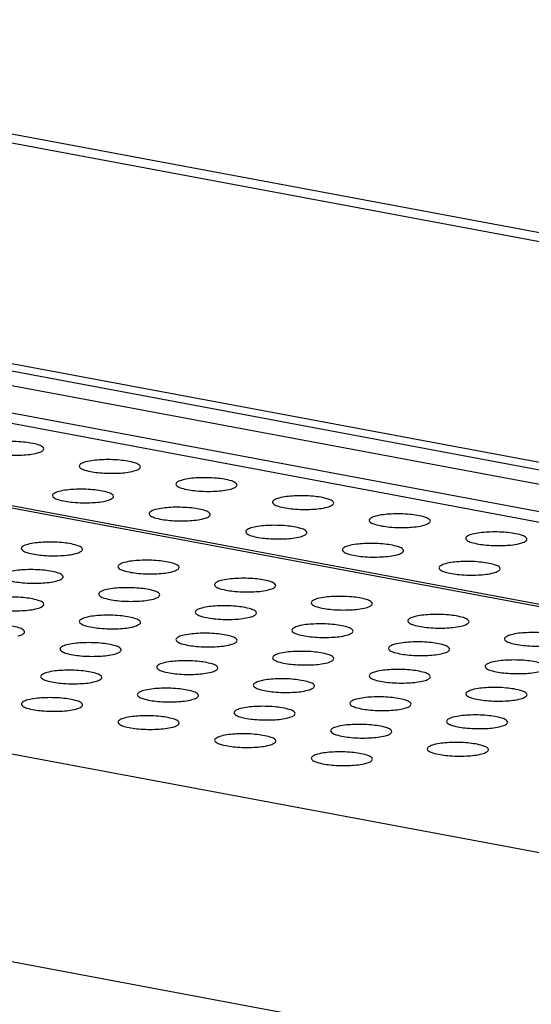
# Model space of a CAD drawing. Header units: millimetres. Extents: x 19192 to 20904, y 1507 to 2734.
# Tile 27 of 80: x 19840 to 19861, y 1627 to 1667. Entities that reach past the tile are written whole.
import ezdxf

# ---------------------------------------------------------------- set-up
doc = ezdxf.new("R2010")
doc.units = ezdxf.units.MM
doc.layers.add('02___PRT_ALL_AXES', color=7, linetype='Continuous')

msp = doc.modelspace()

# ---------------------------------------------------------------- linework, layer by layer
at = {"color": 7, "linetype": 'Continuous'}
for p, q in [((20024.58, 1618.28), (19194.439, 1773.526)), ((20024.249, 1617.752), (19194.108, 1772.998)), ((20025.196, 1616.457), (19192.996, 1772.088)), ((19193.209, 1771.633), (20025.409, 1616.002)), ((20066.845, 1604.783), (19284.294, 1751.135)), ((20066.848, 1604.79), (19284.328, 1751.136)), ((19284.539, 1751.202), (20066.879, 1604.889)), ((20063.704, 1595.328), (19262.454, 1745.177)), ((20060.429, 1587.455), (19256.094, 1737.881)), ((19612.31, 1705.071), (20025.134, 1627.868)), ((20023.915, 1627.724), (19611.091, 1704.927)), ((19610.429, 1696.049), (20023.253, 1618.846))]:
    msp.add_line(p, q, dxfattribs=at)
at = {"layer": '02___PRT_ALL_AXES', "color": 7, "linetype": 'Continuous'}
for points, knots in [([(19838.947, 1649.645), (19838.946, 1649.61), (19839.028, 1649.528), (19839.308, 1649.43), (19839.837, 1649.347), (19840.509, 1649.339), (19840.979, 1649.385), (19841.184, 1649.441)], [0, 0, 0, 0, 0.04474, 0.126624, 0.39482, 0.724745, 1, 1, 1, 1]), ([(19841.447, 1649.607), (19841.448, 1649.642), (19841.366, 1649.723), (19841.086, 1649.821), (19840.556, 1649.904), (19839.885, 1649.913), (19839.415, 1649.866), (19839.21, 1649.81)], [0, 0, 0, 0, 0.04474, 0.126624, 0.39482, 0.724745, 1, 1, 1, 1]), ([(19841.184, 1649.441), (19841.251, 1649.46), (19841.348, 1649.487), (19841.446, 1649.57), (19841.447, 1649.607)], [0, 0, 0, 0, 0.6489, 1, 1, 1, 1]), ([(19845.394, 1648.869), (19845.394, 1648.904), (19845.313, 1648.985), (19845.033, 1649.083), (19844.503, 1649.166), (19843.832, 1649.175), (19843.362, 1649.128), (19843.157, 1649.072)], [0, 0, 0, 0, 0.04474, 0.126624, 0.39482, 0.724745, 1, 1, 1, 1]), ([(19842.894, 1648.906), (19842.893, 1648.872), (19842.974, 1648.79), (19843.255, 1648.692), (19843.784, 1648.609), (19844.455, 1648.601), (19844.925, 1648.647), (19845.13, 1648.703)], [0, 0, 0, 0, 0.04474, 0.126624, 0.39482, 0.724745, 1, 1, 1, 1]), ([(19843.157, 1649.072), (19843.09, 1649.054), (19842.993, 1649.027), (19842.895, 1648.944), (19842.894, 1648.906)], [0, 0, 0, 0, 0.6489, 1, 1, 1, 1]), ([(19845.13, 1648.703), (19845.197, 1648.721), (19845.295, 1648.749), (19845.393, 1648.831), (19845.394, 1648.869)], [0, 0, 0, 0, 0.6489, 1, 1, 1, 1]), ([(19847.104, 1648.334), (19847.037, 1648.316), (19846.939, 1648.288), (19846.841, 1648.206), (19846.84, 1648.168)], [0, 0, 0, 0, 0.6489, 1, 1, 1, 1]), ([(19849.34, 1648.131), (19849.341, 1648.165), (19849.26, 1648.247), (19848.979, 1648.345), (19848.45, 1648.428), (19847.779, 1648.437), (19847.309, 1648.39), (19847.104, 1648.334)], [0, 0, 0, 0, 0.04474, 0.126624, 0.39482, 0.724745, 1, 1, 1, 1]), ([(19844.298, 1647.663), (19844.299, 1647.697), (19844.217, 1647.779), (19843.937, 1647.877), (19843.407, 1647.96), (19842.736, 1647.968), (19842.266, 1647.922), (19842.061, 1647.866)], [0, 0, 0, 0, 0.04474, 0.126624, 0.39482, 0.724745, 1, 1, 1, 1]), ([(19846.84, 1648.168), (19846.84, 1648.134), (19846.921, 1648.052), (19847.201, 1647.954), (19847.731, 1647.871), (19848.402, 1647.863), (19848.872, 1647.909), (19849.077, 1647.965)], [0, 0, 0, 0, 0.04474, 0.126624, 0.39482, 0.724745, 1, 1, 1, 1]), ([(19849.077, 1647.965), (19849.144, 1647.983), (19849.241, 1648.011), (19849.339, 1648.093), (19849.34, 1648.131)], [0, 0, 0, 0, 0.6489, 1, 1, 1, 1]), ([(19841.798, 1647.7), (19841.797, 1647.666), (19841.879, 1647.584), (19842.159, 1647.486), (19842.689, 1647.403), (19843.36, 1647.395), (19843.83, 1647.441), (19844.035, 1647.497)], [0, 0, 0, 0, 0.04474, 0.126624, 0.39482, 0.724745, 1, 1, 1, 1]), ([(19842.061, 1647.866), (19841.994, 1647.848), (19841.897, 1647.82), (19841.799, 1647.738), (19841.798, 1647.7)], [0, 0, 0, 0, 0.6489, 1, 1, 1, 1]), ([(19844.035, 1647.497), (19844.102, 1647.515), (19844.199, 1647.543), (19844.297, 1647.625), (19844.298, 1647.663)], [0, 0, 0, 0, 0.6489, 1, 1, 1, 1]), ([(19851.05, 1647.596), (19850.983, 1647.578), (19850.886, 1647.55), (19850.788, 1647.468), (19850.787, 1647.43)], [0, 0, 0, 0, 0.6489, 1, 1, 1, 1]), ([(19853.287, 1647.393), (19853.288, 1647.427), (19853.206, 1647.509), (19852.926, 1647.607), (19852.397, 1647.69), (19851.725, 1647.698), (19851.255, 1647.652), (19851.05, 1647.596)], [0, 0, 0, 0, 0.04474, 0.126624, 0.39482, 0.724745, 1, 1, 1, 1]), ([(19846.008, 1647.128), (19845.941, 1647.11), (19845.844, 1647.082), (19845.746, 1647), (19845.745, 1646.962)], [0, 0, 0, 0, 0.6489, 1, 1, 1, 1]), ([(19848.245, 1646.925), (19848.245, 1646.959), (19848.164, 1647.041), (19847.884, 1647.139), (19847.354, 1647.222), (19846.683, 1647.23), (19846.213, 1647.184), (19846.008, 1647.128)], [0, 0, 0, 0, 0.04474, 0.126624, 0.39482, 0.724745, 1, 1, 1, 1]), ([(19850.787, 1647.43), (19850.786, 1647.396), (19850.868, 1647.314), (19851.148, 1647.216), (19851.678, 1647.133), (19852.349, 1647.125), (19852.819, 1647.171), (19853.024, 1647.227)], [0, 0, 0, 0, 0.04474, 0.126624, 0.39482, 0.724745, 1, 1, 1, 1]), ([(19853.024, 1647.227), (19853.091, 1647.245), (19853.188, 1647.273), (19853.286, 1647.355), (19853.287, 1647.393)], [0, 0, 0, 0, 0.6489, 1, 1, 1, 1]), ([(19845.745, 1646.962), (19845.744, 1646.927), (19845.825, 1646.846), (19846.106, 1646.748), (19846.635, 1646.665), (19847.306, 1646.656), (19847.776, 1646.703), (19847.981, 1646.759)], [0, 0, 0, 0, 0.04474, 0.126624, 0.39482, 0.724745, 1, 1, 1, 1]), ([(19847.981, 1646.759), (19848.048, 1646.777), (19848.146, 1646.804), (19848.244, 1646.887), (19848.245, 1646.925)], [0, 0, 0, 0, 0.6489, 1, 1, 1, 1]), ([(19854.997, 1646.858), (19854.93, 1646.84), (19854.833, 1646.812), (19854.735, 1646.73), (19854.734, 1646.692)], [0, 0, 0, 0, 0.6489, 1, 1, 1, 1]), ([(19857.234, 1646.655), (19857.234, 1646.689), (19857.153, 1646.771), (19856.873, 1646.869), (19856.343, 1646.952), (19855.672, 1646.96), (19855.202, 1646.914), (19854.997, 1646.858)], [0, 0, 0, 0, 0.04474, 0.126624, 0.39482, 0.724745, 1, 1, 1, 1]), ([(19849.955, 1646.39), (19849.888, 1646.371), (19849.79, 1646.344), (19849.692, 1646.261), (19849.692, 1646.224)], [0, 0, 0, 0, 0.6489, 1, 1, 1, 1]), ([(19852.191, 1646.187), (19852.192, 1646.221), (19852.111, 1646.303), (19851.83, 1646.401), (19851.301, 1646.484), (19850.63, 1646.492), (19850.16, 1646.446), (19849.955, 1646.39)], [0, 0, 0, 0, 0.04474, 0.126624, 0.39482, 0.724745, 1, 1, 1, 1]), ([(19854.734, 1646.692), (19854.733, 1646.658), (19854.814, 1646.576), (19855.095, 1646.478), (19855.624, 1646.395), (19856.295, 1646.386), (19856.765, 1646.433), (19856.97, 1646.489)], [0, 0, 0, 0, 0.04474, 0.126624, 0.39482, 0.724745, 1, 1, 1, 1]), ([(19856.97, 1646.489), (19857.037, 1646.507), (19857.135, 1646.535), (19857.233, 1646.617), (19857.234, 1646.655)], [0, 0, 0, 0, 0.6489, 1, 1, 1, 1]), ([(19849.692, 1646.224), (19849.691, 1646.189), (19849.772, 1646.108), (19850.052, 1646.01), (19850.582, 1645.927), (19851.253, 1645.918), (19851.723, 1645.965), (19851.928, 1646.021)], [0, 0, 0, 0, 0.04474, 0.126624, 0.39482, 0.724745, 1, 1, 1, 1]), ([(19851.928, 1646.021), (19851.995, 1646.039), (19852.092, 1646.066), (19852.19, 1646.149), (19852.191, 1646.187)], [0, 0, 0, 0, 0.6489, 1, 1, 1, 1]), ([(19858.681, 1645.954), (19858.68, 1645.919), (19858.761, 1645.838), (19859.041, 1645.74), (19859.571, 1645.657), (19860.242, 1645.648), (19860.712, 1645.695), (19860.917, 1645.751)], [0, 0, 0, 0, 0.04474, 0.126624, 0.39482, 0.724745, 1, 1, 1, 1]), ([(19858.944, 1646.12), (19858.877, 1646.102), (19858.779, 1646.074), (19858.681, 1645.992), (19858.681, 1645.954)], [0, 0, 0, 0, 0.6489, 1, 1, 1, 1]), ([(19861.18, 1645.917), (19861.181, 1645.951), (19861.1, 1646.033), (19860.819, 1646.131), (19860.29, 1646.214), (19859.619, 1646.222), (19859.149, 1646.176), (19858.944, 1646.12)], [0, 0, 0, 0, 0.04474, 0.126624, 0.39482, 0.724745, 1, 1, 1, 1]), ([(19840.528, 1645.539), (19840.527, 1645.504), (19840.608, 1645.422), (19840.888, 1645.325), (19841.418, 1645.241), (19842.089, 1645.233), (19842.559, 1645.28), (19842.764, 1645.335)], [0, 0, 0, 0, 0.04474, 0.126624, 0.39482, 0.724745, 1, 1, 1, 1]), ([(19840.791, 1645.705), (19840.724, 1645.686), (19840.626, 1645.659), (19840.528, 1645.576), (19840.528, 1645.539)], [0, 0, 0, 0, 0.6489, 1, 1, 1, 1]), ([(19843.027, 1645.501), (19843.028, 1645.536), (19842.947, 1645.618), (19842.666, 1645.715), (19842.137, 1645.799), (19841.466, 1645.807), (19840.996, 1645.76), (19840.791, 1645.705)], [0, 0, 0, 0, 0.04474, 0.126624, 0.39482, 0.724745, 1, 1, 1, 1]), ([(19853.901, 1645.652), (19853.834, 1645.633), (19853.737, 1645.606), (19853.639, 1645.523), (19853.638, 1645.486)], [0, 0, 0, 0, 0.6489, 1, 1, 1, 1]), ([(19856.138, 1645.448), (19856.139, 1645.483), (19856.057, 1645.565), (19855.777, 1645.662), (19855.248, 1645.746), (19854.576, 1645.754), (19854.106, 1645.708), (19853.901, 1645.652)], [0, 0, 0, 0, 0.04474, 0.126624, 0.39482, 0.724745, 1, 1, 1, 1]), ([(19860.917, 1645.751), (19860.984, 1645.769), (19861.082, 1645.796), (19861.179, 1645.879), (19861.18, 1645.917)], [0, 0, 0, 0, 0.6489, 1, 1, 1, 1]), ([(19842.764, 1645.335), (19842.831, 1645.354), (19842.929, 1645.381), (19843.026, 1645.464), (19843.027, 1645.501)], [0, 0, 0, 0, 0.6489, 1, 1, 1, 1]), ([(19853.638, 1645.486), (19853.637, 1645.451), (19853.719, 1645.37), (19853.999, 1645.272), (19854.529, 1645.188), (19855.2, 1645.18), (19855.67, 1645.227), (19855.875, 1645.283)], [0, 0, 0, 0, 0.04474, 0.126624, 0.39482, 0.724745, 1, 1, 1, 1]), ([(19855.875, 1645.283), (19855.942, 1645.301), (19856.039, 1645.328), (19856.137, 1645.411), (19856.138, 1645.448)], [0, 0, 0, 0, 0.6489, 1, 1, 1, 1]), ([(19844.474, 1644.801), (19844.473, 1644.766), (19844.555, 1644.684), (19844.835, 1644.586), (19845.365, 1644.503), (19846.036, 1644.495), (19846.506, 1644.541), (19846.711, 1644.597)], [0, 0, 0, 0, 0.04474, 0.126624, 0.39482, 0.724745, 1, 1, 1, 1]), ([(19844.737, 1644.966), (19844.67, 1644.948), (19844.573, 1644.921), (19844.475, 1644.838), (19844.474, 1644.801)], [0, 0, 0, 0, 0.6489, 1, 1, 1, 1]), ([(19846.974, 1644.763), (19846.975, 1644.798), (19846.893, 1644.879), (19846.613, 1644.977), (19846.084, 1645.061), (19845.412, 1645.069), (19844.942, 1645.022), (19844.737, 1644.966)], [0, 0, 0, 0, 0.04474, 0.126624, 0.39482, 0.724745, 1, 1, 1, 1]), ([(19846.711, 1644.597), (19846.778, 1644.616), (19846.875, 1644.643), (19846.973, 1644.726), (19846.974, 1644.763)], [0, 0, 0, 0, 0.6489, 1, 1, 1, 1]), ([(19857.585, 1644.748), (19857.584, 1644.713), (19857.665, 1644.631), (19857.946, 1644.534), (19858.475, 1644.45), (19859.147, 1644.442), (19859.616, 1644.489), (19859.821, 1644.544)], [0, 0, 0, 0, 0.04474, 0.126624, 0.39482, 0.724745, 1, 1, 1, 1]), ([(19857.848, 1644.914), (19857.781, 1644.895), (19857.684, 1644.868), (19857.586, 1644.785), (19857.585, 1644.748)], [0, 0, 0, 0, 0.6489, 1, 1, 1, 1]), ([(19860.085, 1644.71), (19860.085, 1644.745), (19860.004, 1644.827), (19859.724, 1644.924), (19859.194, 1645.008), (19858.523, 1645.016), (19858.053, 1644.969), (19857.848, 1644.914)], [0, 0, 0, 0, 0.04474, 0.126624, 0.39482, 0.724745, 1, 1, 1, 1]), ([(19839.739, 1644.416), (19839.738, 1644.382), (19839.819, 1644.3), (19840.1, 1644.202), (19840.629, 1644.119), (19841.3, 1644.111), (19841.77, 1644.157), (19841.975, 1644.213)], [0, 0, 0, 0, 0.04474, 0.126624, 0.39482, 0.724745, 1, 1, 1, 1]), ([(19842.239, 1644.379), (19842.239, 1644.413), (19842.158, 1644.495), (19841.878, 1644.593), (19841.348, 1644.676), (19840.677, 1644.684), (19840.207, 1644.638), (19840.002, 1644.582)], [0, 0, 0, 0, 0.04474, 0.126624, 0.39482, 0.724745, 1, 1, 1, 1]), ([(19841.975, 1644.213), (19842.042, 1644.231), (19842.14, 1644.259), (19842.238, 1644.341), (19842.239, 1644.379)], [0, 0, 0, 0, 0.6489, 1, 1, 1, 1]), ([(19850.921, 1644.025), (19850.921, 1644.06), (19850.84, 1644.141), (19850.56, 1644.239), (19850.03, 1644.322), (19849.359, 1644.331), (19848.889, 1644.284), (19848.684, 1644.228)], [0, 0, 0, 0, 0.04474, 0.126624, 0.39482, 0.724745, 1, 1, 1, 1]), ([(19859.821, 1644.544), (19859.888, 1644.563), (19859.986, 1644.59), (19860.084, 1644.673), (19860.085, 1644.71)], [0, 0, 0, 0, 0.6489, 1, 1, 1, 1]), ([(19846.185, 1643.641), (19846.186, 1643.675), (19846.105, 1643.757), (19845.824, 1643.855), (19845.295, 1643.938), (19844.624, 1643.946), (19844.154, 1643.9), (19843.949, 1643.844)], [0, 0, 0, 0, 0.04474, 0.126624, 0.39482, 0.724745, 1, 1, 1, 1]), ([(19848.421, 1644.062), (19848.42, 1644.028), (19848.501, 1643.946), (19848.782, 1643.848), (19849.311, 1643.765), (19849.983, 1643.757), (19850.452, 1643.803), (19850.657, 1643.859)], [0, 0, 0, 0, 0.04474, 0.126624, 0.39482, 0.724745, 1, 1, 1, 1]), ([(19848.684, 1644.228), (19848.617, 1644.21), (19848.52, 1644.183), (19848.422, 1644.1), (19848.421, 1644.062)], [0, 0, 0, 0, 0.6489, 1, 1, 1, 1]), ([(19850.657, 1643.859), (19850.725, 1643.878), (19850.822, 1643.905), (19850.92, 1643.987), (19850.921, 1644.025)], [0, 0, 0, 0, 0.6489, 1, 1, 1, 1]), ([(19841.45, 1643.256), (19841.451, 1643.291), (19841.369, 1643.372), (19841.089, 1643.47), (19840.559, 1643.553), (19839.888, 1643.562), (19839.418, 1643.515), (19839.213, 1643.459)], [0, 0, 0, 0, 0.04474, 0.126624, 0.39482, 0.724745, 1, 1, 1, 1]), ([(19843.949, 1643.844), (19843.882, 1643.826), (19843.784, 1643.798), (19843.686, 1643.716), (19843.685, 1643.678)], [0, 0, 0, 0, 0.6489, 1, 1, 1, 1]), ([(19843.685, 1643.678), (19843.685, 1643.643), (19843.766, 1643.562), (19844.046, 1643.464), (19844.576, 1643.381), (19845.247, 1643.372), (19845.717, 1643.419), (19845.922, 1643.475)], [0, 0, 0, 0, 0.04474, 0.126624, 0.39482, 0.724745, 1, 1, 1, 1]), ([(19845.922, 1643.475), (19845.989, 1643.493), (19846.086, 1643.52), (19846.184, 1643.603), (19846.185, 1643.641)], [0, 0, 0, 0, 0.6489, 1, 1, 1, 1]), ([(19854.867, 1643.287), (19854.868, 1643.321), (19854.787, 1643.403), (19854.506, 1643.501), (19853.977, 1643.584), (19853.306, 1643.593), (19852.836, 1643.546), (19852.631, 1643.49)], [0, 0, 0, 0, 0.04474, 0.126624, 0.39482, 0.724745, 1, 1, 1, 1]), ([(19838.95, 1643.294), (19838.949, 1643.259), (19839.031, 1643.177), (19839.311, 1643.079), (19839.84, 1642.996), (19840.512, 1642.988), (19840.982, 1643.034), (19841.187, 1643.09)], [0, 0, 0, 0, 0.04474, 0.126624, 0.39482, 0.724745, 1, 1, 1, 1]), ([(19841.187, 1643.09), (19841.254, 1643.109), (19841.351, 1643.136), (19841.449, 1643.219), (19841.45, 1643.256)], [0, 0, 0, 0, 0.6489, 1, 1, 1, 1]), ([(19847.895, 1643.106), (19847.828, 1643.087), (19847.731, 1643.06), (19847.633, 1642.977), (19847.632, 1642.94)], [0, 0, 0, 0, 0.6489, 1, 1, 1, 1]), ([(19850.132, 1642.902), (19850.133, 1642.937), (19850.051, 1643.019), (19849.771, 1643.117), (19849.242, 1643.2), (19848.57, 1643.208), (19848.1, 1643.162), (19847.895, 1643.106)], [0, 0, 0, 0, 0.04474, 0.126624, 0.39482, 0.724745, 1, 1, 1, 1]), ([(19852.368, 1643.324), (19852.367, 1643.29), (19852.448, 1643.208), (19852.729, 1643.11), (19853.258, 1643.027), (19853.929, 1643.019), (19854.399, 1643.065), (19854.604, 1643.121)], [0, 0, 0, 0, 0.04474, 0.126624, 0.39482, 0.724745, 1, 1, 1, 1]), ([(19852.631, 1643.49), (19852.564, 1643.472), (19852.466, 1643.445), (19852.368, 1643.362), (19852.368, 1643.324)], [0, 0, 0, 0, 0.6489, 1, 1, 1, 1]), ([(19854.604, 1643.121), (19854.671, 1643.139), (19854.769, 1643.167), (19854.867, 1643.249), (19854.867, 1643.287)], [0, 0, 0, 0, 0.6489, 1, 1, 1, 1]), ([(19843.16, 1642.721), (19843.093, 1642.703), (19842.996, 1642.676), (19842.898, 1642.593), (19842.897, 1642.555)], [0, 0, 0, 0, 0.6489, 1, 1, 1, 1]), ([(19845.397, 1642.518), (19845.397, 1642.553), (19845.316, 1642.634), (19845.036, 1642.732), (19844.506, 1642.815), (19843.835, 1642.824), (19843.365, 1642.777), (19843.16, 1642.721)], [0, 0, 0, 0, 0.04474, 0.126624, 0.39482, 0.724745, 1, 1, 1, 1]), ([(19847.632, 1642.94), (19847.631, 1642.905), (19847.713, 1642.824), (19847.993, 1642.726), (19848.523, 1642.643), (19849.194, 1642.634), (19849.664, 1642.681), (19849.869, 1642.737)], [0, 0, 0, 0, 0.04474, 0.126624, 0.39482, 0.724745, 1, 1, 1, 1]), ([(19849.869, 1642.737), (19849.936, 1642.755), (19850.033, 1642.782), (19850.131, 1642.865), (19850.132, 1642.902)], [0, 0, 0, 0, 0.6489, 1, 1, 1, 1]), ([(19856.578, 1642.752), (19856.51, 1642.734), (19856.413, 1642.706), (19856.315, 1642.624), (19856.314, 1642.586)], [0, 0, 0, 0, 0.6489, 1, 1, 1, 1]), ([(19858.814, 1642.549), (19858.815, 1642.583), (19858.734, 1642.665), (19858.453, 1642.763), (19857.924, 1642.846), (19857.252, 1642.854), (19856.783, 1642.808), (19856.578, 1642.752)], [0, 0, 0, 0, 0.04474, 0.126624, 0.39482, 0.724745, 1, 1, 1, 1]), ([(19840.661, 1642.134), (19840.662, 1642.168), (19840.581, 1642.25), (19840.3, 1642.348), (19839.771, 1642.431), (19839.099, 1642.439), (19838.63, 1642.393), (19838.425, 1642.337)], [0, 0, 0, 0, 0.04474, 0.126624, 0.39482, 0.724745, 1, 1, 1, 1]), ([(19842.897, 1642.555), (19842.896, 1642.521), (19842.977, 1642.439), (19843.258, 1642.341), (19843.787, 1642.258), (19844.458, 1642.25), (19844.928, 1642.296), (19845.133, 1642.352)], [0, 0, 0, 0, 0.04474, 0.126624, 0.39482, 0.724745, 1, 1, 1, 1]), ([(19845.133, 1642.352), (19845.2, 1642.37), (19845.298, 1642.398), (19845.396, 1642.48), (19845.397, 1642.518)], [0, 0, 0, 0, 0.6489, 1, 1, 1, 1]), ([(19851.842, 1642.368), (19851.775, 1642.349), (19851.678, 1642.322), (19851.58, 1642.239), (19851.579, 1642.202)], [0, 0, 0, 0, 0.6489, 1, 1, 1, 1]), ([(19854.079, 1642.164), (19854.079, 1642.199), (19853.998, 1642.281), (19853.718, 1642.378), (19853.188, 1642.462), (19852.517, 1642.47), (19852.047, 1642.424), (19851.842, 1642.368)], [0, 0, 0, 0, 0.04474, 0.126624, 0.39482, 0.724745, 1, 1, 1, 1]), ([(19856.314, 1642.586), (19856.314, 1642.552), (19856.395, 1642.47), (19856.675, 1642.372), (19857.205, 1642.289), (19857.876, 1642.281), (19858.346, 1642.327), (19858.551, 1642.383)], [0, 0, 0, 0, 0.04474, 0.126624, 0.39482, 0.724745, 1, 1, 1, 1]), ([(19858.551, 1642.383), (19858.618, 1642.401), (19858.715, 1642.429), (19858.813, 1642.511), (19858.814, 1642.549)], [0, 0, 0, 0, 0.6489, 1, 1, 1, 1]), ([(19840.398, 1641.968), (19840.465, 1641.986), (19840.562, 1642.013), (19840.66, 1642.096), (19840.661, 1642.134)], [0, 0, 0, 0, 0.6489, 1, 1, 1, 1]), ([(19847.107, 1641.983), (19847.04, 1641.965), (19846.942, 1641.937), (19846.844, 1641.855), (19846.843, 1641.817)], [0, 0, 0, 0, 0.6489, 1, 1, 1, 1]), ([(19849.343, 1641.78), (19849.344, 1641.814), (19849.263, 1641.896), (19848.982, 1641.994), (19848.453, 1642.077), (19847.782, 1642.086), (19847.312, 1642.039), (19847.107, 1641.983)], [0, 0, 0, 0, 0.04474, 0.126624, 0.39482, 0.724745, 1, 1, 1, 1]), ([(19851.579, 1642.202), (19851.578, 1642.167), (19851.659, 1642.086), (19851.94, 1641.988), (19852.469, 1641.904), (19853.141, 1641.896), (19853.61, 1641.943), (19853.815, 1641.999)], [0, 0, 0, 0, 0.04474, 0.126624, 0.39482, 0.724745, 1, 1, 1, 1]), ([(19853.815, 1641.999), (19853.882, 1642.017), (19853.98, 1642.044), (19854.078, 1642.127), (19854.079, 1642.164)], [0, 0, 0, 0, 0.6489, 1, 1, 1, 1]), ([(19860.524, 1642.014), (19860.457, 1641.996), (19860.36, 1641.968), (19860.262, 1641.886), (19860.261, 1641.848)], [0, 0, 0, 0, 0.6489, 1, 1, 1, 1]), ([(19862.761, 1641.811), (19862.762, 1641.845), (19862.68, 1641.927), (19862.4, 1642.025), (19861.87, 1642.108), (19861.199, 1642.116), (19860.729, 1642.07), (19860.524, 1642.014)], [0, 0, 0, 0, 0.04474, 0.126624, 0.39482, 0.724745, 1, 1, 1, 1]), ([(19842.371, 1641.599), (19842.304, 1641.58), (19842.207, 1641.553), (19842.109, 1641.47), (19842.108, 1641.433)], [0, 0, 0, 0, 0.6489, 1, 1, 1, 1]), ([(19844.608, 1641.395), (19844.609, 1641.43), (19844.527, 1641.512), (19844.247, 1641.61), (19843.717, 1641.693), (19843.046, 1641.701), (19842.576, 1641.655), (19842.371, 1641.599)], [0, 0, 0, 0, 0.04474, 0.126624, 0.39482, 0.724745, 1, 1, 1, 1]), ([(19846.843, 1641.817), (19846.843, 1641.783), (19846.924, 1641.701), (19847.204, 1641.603), (19847.734, 1641.52), (19848.405, 1641.512), (19848.875, 1641.558), (19849.08, 1641.614)], [0, 0, 0, 0, 0.04474, 0.126624, 0.39482, 0.724745, 1, 1, 1, 1]), ([(19849.08, 1641.614), (19849.147, 1641.632), (19849.244, 1641.66), (19849.342, 1641.742), (19849.343, 1641.78)], [0, 0, 0, 0, 0.6489, 1, 1, 1, 1]), ([(19855.789, 1641.63), (19855.722, 1641.611), (19855.624, 1641.584), (19855.526, 1641.501), (19855.526, 1641.464)], [0, 0, 0, 0, 0.6489, 1, 1, 1, 1]), ([(19858.025, 1641.426), (19858.026, 1641.461), (19857.945, 1641.543), (19857.664, 1641.64), (19857.135, 1641.724), (19856.464, 1641.732), (19855.994, 1641.685), (19855.789, 1641.63)], [0, 0, 0, 0, 0.04474, 0.126624, 0.39482, 0.724745, 1, 1, 1, 1]), ([(19860.261, 1641.848), (19860.26, 1641.814), (19860.342, 1641.732), (19860.622, 1641.634), (19861.151, 1641.551), (19861.823, 1641.543), (19862.293, 1641.589), (19862.498, 1641.645)], [0, 0, 0, 0, 0.04474, 0.126624, 0.39482, 0.724745, 1, 1, 1, 1]), ([(19842.108, 1641.433), (19842.107, 1641.398), (19842.189, 1641.317), (19842.469, 1641.219), (19842.998, 1641.135), (19843.67, 1641.127), (19844.14, 1641.174), (19844.345, 1641.23)], [0, 0, 0, 0, 0.04474, 0.126624, 0.39482, 0.724745, 1, 1, 1, 1]), ([(19844.345, 1641.23), (19844.412, 1641.248), (19844.509, 1641.275), (19844.607, 1641.358), (19844.608, 1641.395)], [0, 0, 0, 0, 0.6489, 1, 1, 1, 1]), ([(19851.053, 1641.245), (19850.986, 1641.227), (19850.889, 1641.199), (19850.791, 1641.117), (19850.79, 1641.079)], [0, 0, 0, 0, 0.6489, 1, 1, 1, 1]), ([(19853.29, 1641.042), (19853.291, 1641.076), (19853.209, 1641.158), (19852.929, 1641.256), (19852.399, 1641.339), (19851.728, 1641.347), (19851.258, 1641.301), (19851.053, 1641.245)], [0, 0, 0, 0, 0.04474, 0.126624, 0.39482, 0.724745, 1, 1, 1, 1]), ([(19855.526, 1641.464), (19855.525, 1641.429), (19855.606, 1641.347), (19855.886, 1641.25), (19856.416, 1641.166), (19857.087, 1641.158), (19857.557, 1641.205), (19857.762, 1641.26)], [0, 0, 0, 0, 0.04474, 0.126624, 0.39482, 0.724745, 1, 1, 1, 1]), ([(19857.762, 1641.26), (19857.829, 1641.279), (19857.927, 1641.306), (19858.025, 1641.389), (19858.025, 1641.426)], [0, 0, 0, 0, 0.6489, 1, 1, 1, 1]), ([(19846.055, 1640.695), (19846.054, 1640.66), (19846.135, 1640.578), (19846.416, 1640.481), (19846.945, 1640.397), (19847.616, 1640.389), (19848.086, 1640.436), (19848.291, 1640.492)], [0, 0, 0, 0, 0.04474, 0.126624, 0.39482, 0.724745, 1, 1, 1, 1]), ([(19846.318, 1640.861), (19846.251, 1640.842), (19846.154, 1640.815), (19846.056, 1640.732), (19846.055, 1640.695)], [0, 0, 0, 0, 0.6489, 1, 1, 1, 1]), ([(19848.554, 1640.657), (19848.555, 1640.692), (19848.474, 1640.774), (19848.194, 1640.871), (19847.664, 1640.955), (19846.993, 1640.963), (19846.523, 1640.916), (19846.318, 1640.861)], [0, 0, 0, 0, 0.04474, 0.126624, 0.39482, 0.724745, 1, 1, 1, 1]), ([(19850.79, 1641.079), (19850.789, 1641.045), (19850.871, 1640.963), (19851.151, 1640.865), (19851.681, 1640.782), (19852.352, 1640.774), (19852.822, 1640.82), (19853.027, 1640.876)], [0, 0, 0, 0, 0.04474, 0.126624, 0.39482, 0.724745, 1, 1, 1, 1]), ([(19853.027, 1640.876), (19853.094, 1640.894), (19853.191, 1640.922), (19853.289, 1641.004), (19853.29, 1641.042)], [0, 0, 0, 0, 0.6489, 1, 1, 1, 1]), ([(19859.472, 1640.726), (19859.471, 1640.691), (19859.553, 1640.609), (19859.833, 1640.511), (19860.363, 1640.428), (19861.034, 1640.42), (19861.504, 1640.466), (19861.709, 1640.522)], [0, 0, 0, 0, 0.04474, 0.126624, 0.39482, 0.724745, 1, 1, 1, 1]), ([(19859.735, 1640.891), (19859.668, 1640.873), (19859.571, 1640.846), (19859.473, 1640.763), (19859.472, 1640.726)], [0, 0, 0, 0, 0.6489, 1, 1, 1, 1]), ([(19861.972, 1640.688), (19861.973, 1640.723), (19861.891, 1640.804), (19861.611, 1640.902), (19861.082, 1640.986), (19860.41, 1640.994), (19859.94, 1640.947), (19859.735, 1640.891)], [0, 0, 0, 0, 0.04474, 0.126624, 0.39482, 0.724745, 1, 1, 1, 1]), ([(19841.582, 1640.476), (19841.515, 1640.458), (19841.418, 1640.43), (19841.32, 1640.348), (19841.319, 1640.31)], [0, 0, 0, 0, 0.6489, 1, 1, 1, 1]), ([(19841.319, 1640.31), (19841.319, 1640.276), (19841.4, 1640.194), (19841.68, 1640.096), (19842.21, 1640.013), (19842.881, 1640.005), (19843.351, 1640.051), (19843.556, 1640.107)], [0, 0, 0, 0, 0.04474, 0.126624, 0.39482, 0.724745, 1, 1, 1, 1]), ([(19843.819, 1640.273), (19843.82, 1640.307), (19843.738, 1640.389), (19843.458, 1640.487), (19842.929, 1640.57), (19842.257, 1640.578), (19841.787, 1640.532), (19841.582, 1640.476)], [0, 0, 0, 0, 0.04474, 0.126624, 0.39482, 0.724745, 1, 1, 1, 1]), ([(19848.291, 1640.492), (19848.358, 1640.51), (19848.456, 1640.537), (19848.554, 1640.62), (19848.554, 1640.657)], [0, 0, 0, 0, 0.6489, 1, 1, 1, 1]), ([(19854.737, 1640.341), (19854.736, 1640.307), (19854.817, 1640.225), (19855.098, 1640.127), (19855.627, 1640.044), (19856.298, 1640.035), (19856.768, 1640.082), (19856.973, 1640.138)], [0, 0, 0, 0, 0.04474, 0.126624, 0.39482, 0.724745, 1, 1, 1, 1]), ([(19855, 1640.507), (19854.933, 1640.489), (19854.836, 1640.461), (19854.738, 1640.379), (19854.737, 1640.341)], [0, 0, 0, 0, 0.6489, 1, 1, 1, 1]), ([(19857.237, 1640.304), (19857.237, 1640.338), (19857.156, 1640.42), (19856.876, 1640.518), (19856.346, 1640.601), (19855.675, 1640.609), (19855.205, 1640.563), (19855, 1640.507)], [0, 0, 0, 0, 0.04474, 0.126624, 0.39482, 0.724745, 1, 1, 1, 1]), ([(19856.973, 1640.138), (19857.04, 1640.156), (19857.138, 1640.184), (19857.236, 1640.266), (19857.237, 1640.304)], [0, 0, 0, 0, 0.6489, 1, 1, 1, 1]), ([(19843.556, 1640.107), (19843.623, 1640.125), (19843.72, 1640.153), (19843.818, 1640.235), (19843.819, 1640.273)], [0, 0, 0, 0, 0.6489, 1, 1, 1, 1]), ([(19850.265, 1640.122), (19850.198, 1640.104), (19850.1, 1640.077), (19850.002, 1639.994), (19850.001, 1639.957)], [0, 0, 0, 0, 0.6489, 1, 1, 1, 1]), ([(19850.001, 1639.957), (19850.001, 1639.922), (19850.082, 1639.84), (19850.362, 1639.743), (19850.892, 1639.659), (19851.563, 1639.651), (19852.033, 1639.697), (19852.238, 1639.753)], [0, 0, 0, 0, 0.04474, 0.126624, 0.39482, 0.724745, 1, 1, 1, 1]), ([(19852.501, 1639.919), (19852.502, 1639.954), (19852.421, 1640.036), (19852.14, 1640.133), (19851.611, 1640.217), (19850.94, 1640.225), (19850.47, 1640.178), (19850.265, 1640.122)], [0, 0, 0, 0, 0.04474, 0.126624, 0.39482, 0.724745, 1, 1, 1, 1]), ([(19852.238, 1639.753), (19852.305, 1639.772), (19852.402, 1639.799), (19852.5, 1639.882), (19852.501, 1639.919)], [0, 0, 0, 0, 0.6489, 1, 1, 1, 1]), ([(19845.266, 1639.572), (19845.265, 1639.538), (19845.347, 1639.456), (19845.627, 1639.358), (19846.156, 1639.275), (19846.828, 1639.267), (19847.298, 1639.313), (19847.503, 1639.369)], [0, 0, 0, 0, 0.04474, 0.126624, 0.39482, 0.724745, 1, 1, 1, 1]), ([(19845.529, 1639.738), (19845.462, 1639.72), (19845.365, 1639.692), (19845.267, 1639.61), (19845.266, 1639.572)], [0, 0, 0, 0, 0.6489, 1, 1, 1, 1]), ([(19847.766, 1639.535), (19847.766, 1639.569), (19847.685, 1639.651), (19847.405, 1639.749), (19846.875, 1639.832), (19846.204, 1639.84), (19845.734, 1639.794), (19845.529, 1639.738)], [0, 0, 0, 0, 0.04474, 0.126624, 0.39482, 0.724745, 1, 1, 1, 1]), ([(19847.503, 1639.369), (19847.57, 1639.387), (19847.667, 1639.415), (19847.765, 1639.497), (19847.766, 1639.535)], [0, 0, 0, 0, 0.6489, 1, 1, 1, 1]), ([(19858.684, 1639.603), (19858.683, 1639.568), (19858.764, 1639.487), (19859.044, 1639.389), (19859.574, 1639.306), (19860.245, 1639.297), (19860.715, 1639.344), (19860.92, 1639.4)], [0, 0, 0, 0, 0.04474, 0.126624, 0.39482, 0.724745, 1, 1, 1, 1]), ([(19858.947, 1639.769), (19858.88, 1639.751), (19858.782, 1639.723), (19858.684, 1639.641), (19858.684, 1639.603)], [0, 0, 0, 0, 0.6489, 1, 1, 1, 1]), ([(19861.183, 1639.566), (19861.184, 1639.6), (19861.103, 1639.682), (19860.822, 1639.78), (19860.293, 1639.863), (19859.622, 1639.871), (19859.152, 1639.825), (19858.947, 1639.769)], [0, 0, 0, 0, 0.04474, 0.126624, 0.39482, 0.724745, 1, 1, 1, 1]), ([(19860.92, 1639.4), (19860.987, 1639.418), (19861.084, 1639.445), (19861.182, 1639.528), (19861.183, 1639.566)], [0, 0, 0, 0, 0.6489, 1, 1, 1, 1]), ([(19840.531, 1639.188), (19840.53, 1639.153), (19840.611, 1639.071), (19840.891, 1638.974), (19841.421, 1638.89), (19842.092, 1638.882), (19842.562, 1638.929), (19842.767, 1638.984)], [0, 0, 0, 0, 0.04474, 0.126624, 0.39482, 0.724745, 1, 1, 1, 1]), ([(19840.794, 1639.354), (19840.727, 1639.335), (19840.629, 1639.308), (19840.531, 1639.225), (19840.531, 1639.188)], [0, 0, 0, 0, 0.6489, 1, 1, 1, 1]), ([(19843.03, 1639.15), (19843.031, 1639.185), (19842.95, 1639.267), (19842.669, 1639.364), (19842.14, 1639.448), (19841.469, 1639.456), (19840.999, 1639.409), (19840.794, 1639.354)], [0, 0, 0, 0, 0.04474, 0.126624, 0.39482, 0.724745, 1, 1, 1, 1]), ([(19842.767, 1638.984), (19842.834, 1639.003), (19842.931, 1639.03), (19843.029, 1639.113), (19843.03, 1639.15)], [0, 0, 0, 0, 0.6489, 1, 1, 1, 1]), ([(19851.712, 1638.797), (19851.713, 1638.831), (19851.632, 1638.913), (19851.351, 1639.011), (19850.822, 1639.094), (19850.151, 1639.102), (19849.681, 1639.056), (19849.476, 1639)], [0, 0, 0, 0, 0.04474, 0.126624, 0.39482, 0.724745, 1, 1, 1, 1]), ([(19853.948, 1639.219), (19853.947, 1639.184), (19854.029, 1639.102), (19854.309, 1639.004), (19854.838, 1638.921), (19855.51, 1638.913), (19855.98, 1638.959), (19856.185, 1639.015)], [0, 0, 0, 0, 0.04474, 0.126624, 0.39482, 0.724745, 1, 1, 1, 1]), ([(19854.211, 1639.384), (19854.144, 1639.366), (19854.047, 1639.339), (19853.949, 1639.256), (19853.948, 1639.219)], [0, 0, 0, 0, 0.6489, 1, 1, 1, 1]), ([(19856.448, 1639.181), (19856.449, 1639.216), (19856.367, 1639.297), (19856.087, 1639.395), (19855.557, 1639.478), (19854.886, 1639.487), (19854.416, 1639.44), (19854.211, 1639.384)], [0, 0, 0, 0, 0.04474, 0.126624, 0.39482, 0.724745, 1, 1, 1, 1]), ([(19856.185, 1639.015), (19856.252, 1639.034), (19856.349, 1639.061), (19856.447, 1639.144), (19856.448, 1639.181)], [0, 0, 0, 0, 0.6489, 1, 1, 1, 1]), ([(19846.977, 1638.412), (19846.978, 1638.447), (19846.896, 1638.528), (19846.616, 1638.626), (19846.087, 1638.71), (19845.415, 1638.718), (19844.945, 1638.671), (19844.74, 1638.615)], [0, 0, 0, 0, 0.04474, 0.126624, 0.39482, 0.724745, 1, 1, 1, 1]), ([(19849.213, 1638.834), (19849.212, 1638.8), (19849.293, 1638.718), (19849.574, 1638.62), (19850.103, 1638.537), (19850.774, 1638.528), (19851.244, 1638.575), (19851.449, 1638.631)], [0, 0, 0, 0, 0.04474, 0.126624, 0.39482, 0.724745, 1, 1, 1, 1]), ([(19849.476, 1639), (19849.409, 1638.982), (19849.311, 1638.954), (19849.213, 1638.872), (19849.213, 1638.834)], [0, 0, 0, 0, 0.6489, 1, 1, 1, 1]), ([(19851.449, 1638.631), (19851.516, 1638.649), (19851.614, 1638.676), (19851.712, 1638.759), (19851.712, 1638.797)], [0, 0, 0, 0, 0.6489, 1, 1, 1, 1]), ([(19860.395, 1638.443), (19860.395, 1638.478), (19860.314, 1638.559), (19860.034, 1638.657), (19859.504, 1638.74), (19858.833, 1638.749), (19858.363, 1638.702), (19858.158, 1638.646)], [0, 0, 0, 0, 0.04474, 0.126624, 0.39482, 0.724745, 1, 1, 1, 1]), ([(19844.477, 1638.45), (19844.476, 1638.415), (19844.558, 1638.333), (19844.838, 1638.235), (19845.368, 1638.152), (19846.039, 1638.144), (19846.509, 1638.19), (19846.714, 1638.246)], [0, 0, 0, 0, 0.04474, 0.126624, 0.39482, 0.724745, 1, 1, 1, 1]), ([(19844.74, 1638.615), (19844.673, 1638.597), (19844.576, 1638.57), (19844.478, 1638.487), (19844.477, 1638.45)], [0, 0, 0, 0, 0.6489, 1, 1, 1, 1]), ([(19846.714, 1638.246), (19846.781, 1638.265), (19846.878, 1638.292), (19846.976, 1638.375), (19846.977, 1638.412)], [0, 0, 0, 0, 0.6489, 1, 1, 1, 1]), ([(19855.659, 1638.059), (19855.66, 1638.093), (19855.579, 1638.175), (19855.298, 1638.273), (19854.769, 1638.356), (19854.097, 1638.364), (19853.628, 1638.318), (19853.423, 1638.262)], [0, 0, 0, 0, 0.04474, 0.126624, 0.39482, 0.724745, 1, 1, 1, 1]), ([(19857.895, 1638.48), (19857.894, 1638.446), (19857.975, 1638.364), (19858.256, 1638.266), (19858.785, 1638.183), (19859.456, 1638.175), (19859.926, 1638.221), (19860.131, 1638.277)], [0, 0, 0, 0, 0.04474, 0.126624, 0.39482, 0.724745, 1, 1, 1, 1]), ([(19858.158, 1638.646), (19858.091, 1638.628), (19857.994, 1638.601), (19857.896, 1638.518), (19857.895, 1638.48)], [0, 0, 0, 0, 0.6489, 1, 1, 1, 1]), ([(19860.131, 1638.277), (19860.198, 1638.295), (19860.296, 1638.323), (19860.394, 1638.405), (19860.395, 1638.443)], [0, 0, 0, 0, 0.6489, 1, 1, 1, 1]), ([(19850.924, 1637.674), (19850.924, 1637.709), (19850.843, 1637.79), (19850.563, 1637.888), (19850.033, 1637.971), (19849.362, 1637.98), (19848.892, 1637.933), (19848.687, 1637.877)], [0, 0, 0, 0, 0.04474, 0.126624, 0.39482, 0.724745, 1, 1, 1, 1]), ([(19853.423, 1638.262), (19853.356, 1638.243), (19853.258, 1638.216), (19853.16, 1638.134), (19853.159, 1638.096)], [0, 0, 0, 0, 0.6489, 1, 1, 1, 1]), ([(19853.159, 1638.096), (19853.159, 1638.061), (19853.24, 1637.98), (19853.52, 1637.882), (19854.05, 1637.799), (19854.721, 1637.79), (19855.191, 1637.837), (19855.396, 1637.893)], [0, 0, 0, 0, 0.04474, 0.126624, 0.39482, 0.724745, 1, 1, 1, 1]), ([(19855.396, 1637.893), (19855.463, 1637.911), (19855.56, 1637.938), (19855.658, 1638.021), (19855.659, 1638.059)], [0, 0, 0, 0, 0.6489, 1, 1, 1, 1]), ([(19848.424, 1637.711), (19848.423, 1637.677), (19848.504, 1637.595), (19848.785, 1637.497), (19849.314, 1637.414), (19849.986, 1637.406), (19850.455, 1637.452), (19850.66, 1637.508)], [0, 0, 0, 0, 0.04474, 0.126624, 0.39482, 0.724745, 1, 1, 1, 1]), ([(19848.687, 1637.877), (19848.62, 1637.859), (19848.523, 1637.832), (19848.425, 1637.749), (19848.424, 1637.711)], [0, 0, 0, 0, 0.6489, 1, 1, 1, 1]), ([(19850.66, 1637.508), (19850.727, 1637.527), (19850.825, 1637.554), (19850.923, 1637.636), (19850.924, 1637.674)], [0, 0, 0, 0, 0.6489, 1, 1, 1, 1]), ([(19857.369, 1637.524), (19857.302, 1637.505), (19857.205, 1637.478), (19857.107, 1637.395), (19857.106, 1637.358)], [0, 0, 0, 0, 0.6489, 1, 1, 1, 1]), ([(19859.606, 1637.32), (19859.607, 1637.355), (19859.525, 1637.437), (19859.245, 1637.535), (19858.715, 1637.618), (19858.044, 1637.626), (19857.574, 1637.58), (19857.369, 1637.524)], [0, 0, 0, 0, 0.04474, 0.126624, 0.39482, 0.724745, 1, 1, 1, 1]), ([(19852.634, 1637.139), (19852.567, 1637.121), (19852.469, 1637.094), (19852.371, 1637.011), (19852.371, 1636.973)], [0, 0, 0, 0, 0.6489, 1, 1, 1, 1]), ([(19854.87, 1636.936), (19854.871, 1636.97), (19854.79, 1637.052), (19854.509, 1637.15), (19853.98, 1637.233), (19853.309, 1637.242), (19852.839, 1637.195), (19852.634, 1637.139)], [0, 0, 0, 0, 0.04474, 0.126624, 0.39482, 0.724745, 1, 1, 1, 1]), ([(19857.106, 1637.358), (19857.105, 1637.323), (19857.187, 1637.242), (19857.467, 1637.144), (19857.996, 1637.06), (19858.668, 1637.052), (19859.138, 1637.099), (19859.343, 1637.155)], [0, 0, 0, 0, 0.04474, 0.126624, 0.39482, 0.724745, 1, 1, 1, 1]), ([(19859.343, 1637.155), (19859.41, 1637.173), (19859.507, 1637.2), (19859.605, 1637.283), (19859.606, 1637.32)], [0, 0, 0, 0, 0.6489, 1, 1, 1, 1]), ([(19852.371, 1636.973), (19852.37, 1636.939), (19852.451, 1636.857), (19852.732, 1636.759), (19853.261, 1636.676), (19853.932, 1636.668), (19854.402, 1636.714), (19854.607, 1636.77)], [0, 0, 0, 0, 0.04474, 0.126624, 0.39482, 0.724745, 1, 1, 1, 1]), ([(19854.607, 1636.77), (19854.674, 1636.788), (19854.772, 1636.816), (19854.87, 1636.898), (19854.87, 1636.936)], [0, 0, 0, 0, 0.6489, 1, 1, 1, 1])]:
    msp.add_open_spline(points, degree=3, knots=knots, dxfattribs=at)

doc.saveas('drawing.dxf')
